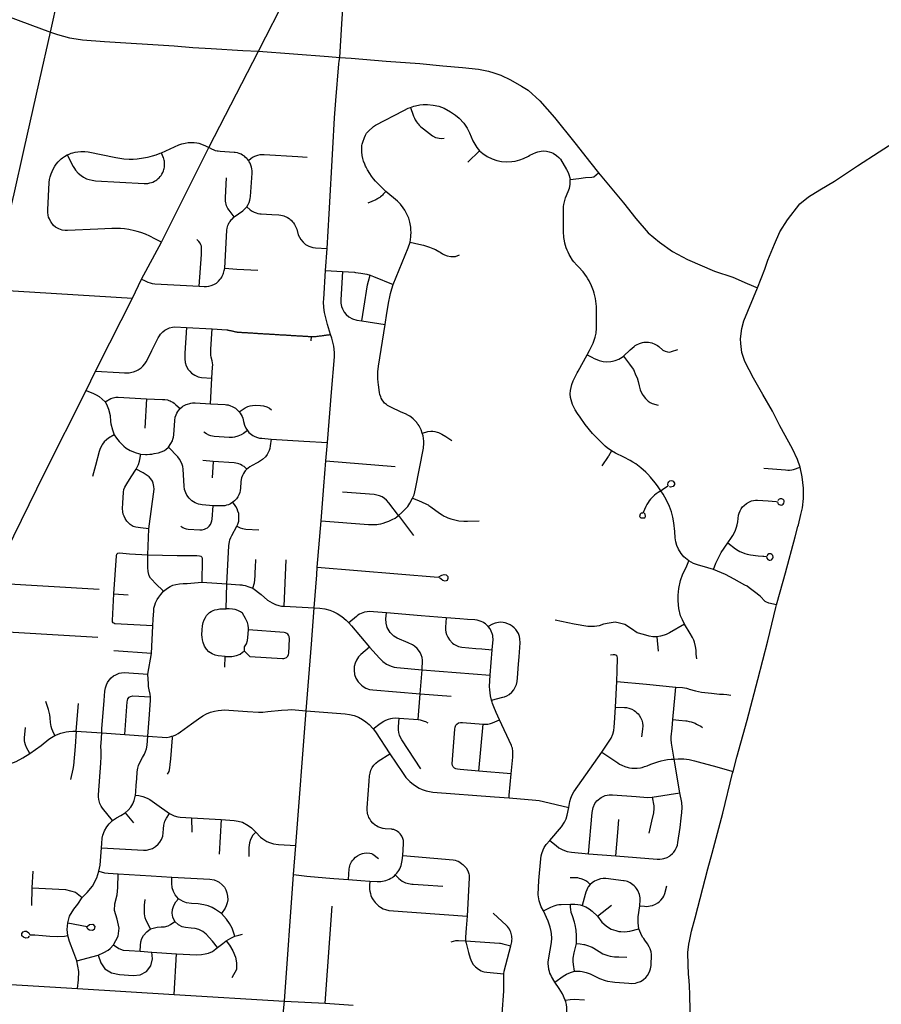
# Model space of a CAD drawing. Header units: feet. Extents: x 1677015 to 1902061, y 161166 to 378285.
# Tile 35 of 66: x 1852814 to 1863924, y 174763 to 187457. Entities that reach past the tile are written whole.
import ezdxf

# ---------------------------------------------------------------- set-up
doc = ezdxf.new("R2010")
doc.units = ezdxf.units.FT
doc.header["$MEASUREMENT"] = 0
doc.layers.add('326765_Road_Centerlines_O', color=7, linetype='Continuous')

msp = doc.modelspace()

# ---------------------------------------------------------------- linework, layer by layer
at = {"layer": '326765_Road_Centerlines_O'}
for p, q in [((1853210, 187296), (1854570, 193359)), ((1852258, 187647), (1853210, 187296)), ((1855255, 185809), (1855894, 187050)), ((1854644, 184590), (1855255, 185809)), ((1858743, 185768), (1858594, 185619)), ((1854387, 184113), (1854644, 184590)), ((1856758, 184224), (1856777, 184507)), ((1856758, 184224), (1856977, 184210)), ((1856977, 184210), (1857131, 184200)), ((1854267, 183868), (1854387, 184113)), ((1857225, 183575), (1857526, 183527)), ((1854964, 183489), (1855294, 183471)), ((1856572, 183315), (1856576, 183372)), ((1853670, 182676), (1853793, 182924)), ((1855273, 182505), (1855293, 182835)), ((1854449, 182570), (1854430, 182192)), ((1856763, 181768), (1856782, 182005)), ((1855310, 181762), (1855174, 181774)), ((1856763, 181768), (1857656, 181697)), ((1860402, 181824), (1860321, 181706)), ((1855310, 181762), (1855298, 181550)), ((1857700, 181065), (1857893, 180806)), ((1854467, 180558), (1854481, 180892)), ((1856652, 180400), (1856702, 180997)), ((1856225, 179894), (1856250, 180493)), ((1852438, 180197), (1853839, 180116)), ((1855162, 180206), (1855486, 180183)), ((1855476, 179861), (1855486, 180183)), ((1854029, 180057), (1854213, 180043)), ((1856225, 179894), (1856611, 179875)), ((1854512, 179288), (1854530, 179643)), ((1857059, 179681), (1857092, 179642)), ((1857092, 179642), (1857324, 179367)), ((1861030, 179502), (1861048, 179314)), ((1854512, 179288), (1854030, 179320)), ((1854467, 179020), (1854512, 179288)), ((1855461, 179111), (1855465, 179246)), ((1858881, 179008), (1858908, 179333)), ((1857978, 178768), (1858005, 179076)), ((1858005, 179076), (1858881, 179008)), ((1860497, 178594), (1860512, 178927)), ((1857954, 178433), (1857978, 178768)), ((1857978, 178768), (1858376, 178737)), ((1853543, 178283), (1853571, 178643)), ((1856373, 176812), (1856507, 178547)), ((1857709, 178454), (1857954, 178433)), ((1858736, 177769), (1858789, 178376)), ((1853543, 178283), (1853874, 178262)), ((1853874, 178262), (1854168, 178242)), ((1854168, 178242), (1854467, 178220)), ((1861326, 177489), (1861255, 177925)), ((1859152, 177735), (1858736, 177769)), ((1860970, 177432), (1861326, 177489)), ((1854175, 177232), (1854283, 177103)), ((1855031, 177166), (1855411, 177144)), ((1855031, 177166), (1855034, 176981)), ((1855411, 177144), (1855388, 176697)), ((1857753, 176681), (1857764, 176831)), ((1856345, 176436), (1856373, 176812)), ((1860150, 176704), (1860499, 176679)), ((1852976, 176263), (1852988, 176478)), ((1856227, 174805), (1856345, 176436)), ((1852971, 176037), (1852976, 176263)), ((1856753, 174776), (1856842, 176029)), ((1860265, 175899), (1860446, 176043)), ((1854366, 175449), (1854519, 175435)), ((1854519, 175435), (1854837, 175415)), ((1853550, 175326), (1853828, 175399)), ((1854807, 174891), (1854837, 175415)), ((1853558, 174967), (1854807, 174891)), ((1854807, 174891), (1856227, 174805)), ((1856227, 174805), (1856753, 174776)), ((1856753, 174776), (1857115, 174751))]:
    msp.add_line(p, q, dxfattribs=at)
for points in [[(1855894, 187050), (1856269, 187786), (1856669, 188575), (1856866, 188980), (1857025, 189303)], [(1856942, 186969), (1856967, 187403), (1857009, 188054), (1857047, 188607), (1857077, 189013), (1857089, 189162)], [(1862327, 184001), (1862421, 184241), (1862460, 184355), (1862549, 184564), (1862617, 184720), (1862713, 184878), (1862874, 185082), (1862984, 185172), (1863132, 185265), (1863322, 185377), (1863617, 185574), (1863897, 185754), (1864883, 186388), (1865524, 186756), (1865760, 186900), (1866417, 187313), (1866449, 187334), (1866500, 187376)], [(1852650, 184806), (1852742, 185212), (1852867, 185770), (1853068, 186669), (1853210, 187296)], [(1853210, 187296), (1853301, 187266), (1853456, 187222), (1853541, 187209), (1853626, 187196), (1853907, 187177)], [(1853907, 187177), (1854805, 187118), (1855048, 187100), (1855285, 187085), (1855692, 187061), (1855894, 187050)], [(1855894, 187050), (1856796, 186984), (1856942, 186969)], [(1856777, 184507), (1856805, 184955), (1856851, 185795), (1856875, 186190), (1856890, 186414), (1856929, 186889), (1856932, 186922), (1856942, 186969)], [(1856942, 186969), (1857088, 186959), (1857538, 186923), (1857974, 186890), (1858270, 186863), (1858523, 186839), (1858729, 186820), (1858861, 186791), (1858928, 186772), (1859020, 186741), (1859142, 186680), (1859286, 186601), (1859372, 186548), (1859519, 186411), (1859710, 186196), (1859971, 185868), (1860178, 185609), (1860279, 185481)], [(1857852, 186326), (1857896, 186342), (1857917, 186347), (1857973, 186357), (1858017, 186362), (1858074, 186362), (1858145, 186354), (1858220, 186341), (1858287, 186315), (1858368, 186270), (1858432, 186227), (1858481, 186187), (1858540, 186123), (1858583, 186059), (1858616, 185997), (1858656, 185895), (1858708, 185811), (1858743, 185768)], [(1857232, 185851), (1857238, 185879), (1857260, 185939), (1857272, 185967), (1857287, 185994), (1857308, 186017), (1857375, 186081), (1857400, 186099), (1857769, 186287), (1857822, 186314), (1857852, 186326)], [(1857852, 186326), (1857886, 186226), (1857892, 186211), (1857904, 186187), (1857914, 186167), (1857932, 186140), (1857945, 186122), (1857952, 186114), (1857965, 186098), (1857980, 186083), (1857987, 186076), (1858003, 186062), (1858020, 186048), (1858138, 185958), (1858175, 185940), (1858248, 185925), (1858288, 185929)], [(1854641, 185742), (1854868, 185842), (1854906, 185856), (1854946, 185867), (1854988, 185873), (1855016, 185875), (1855065, 185874), (1855099, 185869), (1855126, 185863), (1855160, 185853), (1855211, 185831), (1855255, 185809)], [(1857535, 185243), (1857431, 185343), (1857402, 185373), (1857376, 185405), (1857350, 185438), (1857327, 185472), (1857299, 185519), (1857280, 185556), (1857274, 185568), (1857263, 185593), (1857248, 185632), (1857238, 185667), (1857229, 185706), (1857224, 185752), (1857224, 185793), (1857228, 185833), (1857232, 185851)], [(1853219, 184848), (1853216, 184852), (1853197, 184889), (1853187, 184913), (1853181, 184938), (1853176, 184973), (1853176, 185004), (1853196, 185358), (1853200, 185397), (1853208, 185433), (1853218, 185469), (1853244, 185531), (1853266, 185569), (1853284, 185593), (1853312, 185626), (1853350, 185662), (1853368, 185675), (1853392, 185692), (1853428, 185713)], [(1853428, 185713), (1853451, 185724), (1853478, 185734), (1853500, 185741), (1853528, 185749), (1853565, 185755), (1853602, 185759), (1853631, 185759), (1853654, 185758), (1853698, 185752), (1854056, 185679), (1854106, 185671), (1854157, 185664), (1854225, 185660), (1854276, 185660), (1854327, 185663), (1854412, 185674), (1854462, 185683), (1854495, 185691), (1854527, 185701), (1854576, 185716), (1854624, 185735), (1854641, 185742)], [(1853428, 185713), (1853503, 185564), (1853519, 185538), (1853533, 185518), (1853570, 185477), (1853607, 185446), (1853638, 185426), (1853677, 185407), (1853711, 185395), (1853747, 185387), (1853791, 185381), (1854418, 185345), (1854440, 185345), (1854466, 185347), (1854492, 185352), (1854513, 185358), (1854529, 185364), (1854553, 185375), (1854568, 185384), (1854582, 185394), (1854599, 185408), (1854612, 185420), (1854626, 185436), (1854637, 185450), (1854646, 185465), (1854659, 185488), (1854667, 185508), (1854673, 185524), (1854676, 185537), (1854680, 185554), (1854682, 185576), (1854683, 185594), (1854682, 185616), (1854680, 185634), (1854677, 185646), (1854673, 185663), (1854668, 185680), (1854662, 185695), (1854641, 185742)], [(1855763, 185643), (1855752, 185657), (1855744, 185667), (1855728, 185682), (1855711, 185696), (1855689, 185711), (1855670, 185721), (1855646, 185731), (1855621, 185739), (1855591, 185744), (1855579, 185745), (1855398, 185757), (1855375, 185760), (1855362, 185762), (1855341, 185768), (1855321, 185775), (1855313, 185779), (1855301, 185785), (1855255, 185809)], [(1855763, 185643), (1855799, 185670), (1855826, 185688), (1855858, 185703), (1855887, 185712), (1855913, 185717), (1855943, 185720), (1855965, 185719), (1856400, 185691), (1856519, 185683)], [(1858743, 185768), (1858784, 185731), (1858842, 185692), (1858906, 185661), (1858965, 185641), (1859026, 185629), (1859088, 185624), (1859159, 185627), (1859203, 185633), (1859263, 185649), (1859311, 185667), (1859373, 185697), (1859393, 185709), (1859470, 185743), (1859495, 185752), (1859538, 185762), (1859573, 185765), (1859608, 185762), (1859643, 185755), (1859673, 185746), (1859693, 185736), (1859737, 185708), (1859766, 185681), (1859786, 185657), (1859865, 185524), (1859885, 185488), (1859896, 185460), (1859909, 185419), (1859912, 185398)], [(1855741, 185043), (1855760, 185074), (1855773, 185102), (1855782, 185130), (1855787, 185152), (1855790, 185179), (1855810, 185479), (1855810, 185510), (1855807, 185536), (1855803, 185557), (1855795, 185582), (1855785, 185607), (1855774, 185626), (1855763, 185643)], [(1859912, 185398), (1860026, 185411), (1860110, 185423), (1860190, 185425), (1860217, 185433), (1860279, 185481)], [(1860279, 185481), (1860598, 185096), (1860758, 184894), (1860918, 184711), (1861064, 184587), (1861231, 184470), (1861423, 184365), (1861775, 184216), (1862008, 184136), (1862193, 184055), (1862327, 184001)], [(1855578, 184914), (1855514, 185000), (1855500, 185022), (1855483, 185058), (1855476, 185078), (1855472, 185095), (1855468, 185117), (1855466, 185134), (1855466, 185165), (1855483, 185416)], [(1860132, 183138), (1860163, 183194), (1860209, 183286), (1860219, 183311), (1860236, 183363), (1860246, 183416), (1860250, 183480), (1860252, 183660), (1860250, 183761), (1860248, 183795), (1860244, 183829), (1860238, 183863), (1860231, 183896), (1860222, 183929), (1860212, 183960), (1860188, 184025), (1860158, 184088), (1860141, 184118), (1860122, 184147), (1860078, 184207), (1860021, 184272), (1860000, 184292), (1859961, 184335), (1859944, 184357), (1859913, 184406), (1859900, 184430), (1859886, 184458), (1859873, 184486), (1859862, 184516), (1859852, 184545), (1859844, 184576), (1859838, 184606), (1859831, 184649), (1859828, 184728), (1859825, 184887), (1859826, 185001), (1859826, 185025), (1859827, 185049), (1859830, 185074), (1859838, 185110), (1859853, 185162), (1859887, 185241), (1859895, 185263), (1859902, 185285), (1859911, 185331), (1859914, 185373), (1859912, 185398)], [(1857535, 185243), (1857501, 185206), (1857492, 185195), (1857483, 185186), (1857466, 185171), (1857456, 185164), (1857441, 185154), (1857430, 185147), (1857419, 185141), (1857407, 185136), (1857302, 185091)], [(1857850, 184588), (1857858, 184659), (1857859, 184678), (1857861, 184707), (1857859, 184754), (1857856, 184783), (1857854, 184802), (1857850, 184823), (1857844, 184848), (1857830, 184897), (1857816, 184932), (1857799, 184967), (1857781, 185000), (1857760, 185032), (1857724, 185077), (1857684, 185117), (1857535, 185243)], [(1855578, 184914), (1855691, 184994), (1855701, 185002), (1855717, 185017), (1855741, 185043)], [(1855741, 185043), (1855784, 185007), (1855810, 184990), (1855837, 184976), (1855865, 184965), (1855886, 184960), (1855912, 184955), (1855926, 184954), (1856066, 184945), (1856156, 184939), (1856180, 184937), (1856202, 184932), (1856219, 184928), (1856239, 184920), (1856251, 184915), (1856267, 184907), (1856289, 184893), (1856303, 184882), (1856313, 184874), (1856334, 184852), (1856345, 184838), (1856359, 184816), (1856387, 184756), (1856407, 184682), (1856439, 184621), (1856468, 184588), (1856501, 184560), (1856544, 184536), (1856594, 184521), (1856630, 184516), (1856777, 184507)], [(1854644, 184590), (1854556, 184632), (1854491, 184665), (1854435, 184690), (1854378, 184712), (1854328, 184727), (1854294, 184736), (1854223, 184751), (1854166, 184759), (1854114, 184764), (1854061, 184766), (1854003, 184765), (1853820, 184756), (1853429, 184737), (1853400, 184738), (1853360, 184745), (1853317, 184760), (1853278, 184783), (1853251, 184805), (1853219, 184848)], [(1855458, 184252), (1855484, 184744), (1855488, 184769), (1855498, 184802), (1855507, 184822), (1855517, 184842), (1855527, 184856), (1855537, 184870), (1855546, 184880), (1855552, 184886), (1855578, 184914)], [(1855130, 184021), (1855157, 184429), (1855160, 184491), (1855157, 184535), (1855152, 184553), (1855141, 184575), (1855126, 184597), (1855098, 184622)], [(1857630, 184044), (1857824, 184516), (1857850, 184588)], [(1857850, 184588), (1857961, 184564), (1858023, 184548), (1858059, 184539), (1858099, 184526), (1858140, 184509), (1858174, 184493), (1858218, 184468), (1858234, 184459), (1858265, 184439), (1858290, 184425), (1858327, 184412), (1858374, 184404), (1858435, 184405), (1858487, 184426)], [(1855130, 184021), (1855191, 184016), (1855225, 184016), (1855251, 184020), (1855285, 184029), (1855317, 184042), (1855351, 184062), (1855377, 184084), (1855401, 184110), (1855411, 184124), (1855421, 184139), (1855427, 184150), (1855439, 184178), (1855444, 184190), (1855452, 184222), (1855458, 184252)], [(1855458, 184252), (1855613, 184242), (1855886, 184227)], [(1856823, 183398), (1856785, 183528), (1856744, 183682), (1856736, 183747), (1856733, 183818), (1856734, 183853), (1856758, 184224)], [(1856977, 184210), (1856954, 183847), (1856955, 183804), (1856963, 183761), (1856975, 183728), (1856999, 183686), (1857022, 183658), (1857058, 183627), (1857104, 183601), (1857162, 183584), (1857225, 183575)], [(1857131, 184200), (1857146, 184199), (1857212, 184191), (1857289, 184175), (1857334, 184162)], [(1854387, 184113), (1854425, 184094), (1854468, 184073), (1854496, 184063), (1854523, 184056), (1854555, 184053), (1855130, 184021)], [(1857225, 183575), (1857251, 183738), (1857299, 184037), (1857310, 184087), (1857334, 184162)], [(1857334, 184162), (1857376, 184146), (1857630, 184044)], [(1852465, 183975), (1852514, 183975), (1854267, 183868)], [(1857526, 183527), (1857550, 183674), (1857574, 183825), (1857585, 183884), (1857594, 183925), (1857611, 183986), (1857630, 184044)], [(1862877, 181686), (1862842, 181788), (1862778, 181923), (1862616, 182222), (1862521, 182408), (1862397, 182624), (1862276, 182836), (1862164, 183049), (1862125, 183167), (1862113, 183282), (1862110, 183344), (1862125, 183475), (1862151, 183574), (1862327, 184001)], [(1853793, 182924), (1853975, 183289), (1854267, 183868)], [(1853793, 182924), (1854099, 182909), (1854164, 182906), (1854225, 182906), (1854259, 182911), (1854281, 182916), (1854317, 182930), (1854343, 182943), (1854379, 182968), (1854401, 182988), (1854428, 183020), (1854445, 183047), (1854465, 183086), (1854519, 183194), (1854601, 183357), (1854615, 183381), (1854632, 183404), (1854650, 183424), (1854661, 183434), (1854687, 183454), (1854712, 183468), (1854748, 183483), (1854786, 183493), (1854815, 183496), (1854964, 183489)], [(1854964, 183489), (1854945, 183157), (1854942, 183084), (1854948, 183038), (1854962, 182994), (1854988, 182948), (1855007, 182924), (1855031, 182901), (1855073, 182873), (1855117, 182854), (1855160, 182844), (1855293, 182835)], [(1855293, 182835), (1855302, 182979), (1855303, 183006), (1855300, 183033), (1855296, 183057), (1855284, 183107), (1855279, 183134), (1855277, 183161), (1855279, 183209), (1855294, 183471)], [(1855294, 183471), (1855486, 183458), (1855495, 183457), (1855500, 183456), (1855509, 183454), (1855518, 183452), (1855527, 183450), (1855536, 183448), (1855545, 183446), (1855554, 183444), (1855563, 183442), (1855572, 183440), (1855581, 183438), (1855590, 183436), (1855599, 183434), (1855603, 183433), (1855607, 183432), (1855610, 183432), (1855614, 183431), (1855618, 183430), (1855622, 183430), (1855626, 183429), (1855630, 183429), (1855634, 183429), (1855638, 183428), (1855648, 183428), (1855658, 183427), (1855668, 183427), (1855678, 183426), (1855688, 183425), (1855698, 183425), (1855708, 183424), (1855718, 183424), (1855728, 183423), (1855738, 183422), (1855748, 183422), (1855758, 183421), (1855768, 183421), (1855778, 183420), (1855788, 183419), (1855798, 183419), (1855808, 183418), (1855818, 183418), (1855828, 183417), (1855838, 183416), (1855848, 183416), (1855857, 183415), (1855867, 183415), (1855877, 183414), (1855887, 183413), (1855897, 183413), (1855907, 183412), (1855917, 183412), (1855927, 183411), (1855937, 183410), (1855947, 183410), (1855957, 183409), (1855967, 183409), (1855977, 183408), (1855987, 183407), (1855997, 183407), (1856007, 183406), (1856017, 183406), (1856027, 183405), (1856037, 183404), (1856047, 183404), (1856057, 183403), (1856067, 183403), (1856077, 183402), (1856087, 183401), (1856097, 183401), (1856107, 183400), (1856117, 183399), (1856127, 183399), (1856137, 183398), (1856147, 183398), (1856157, 183397), (1856167, 183396), (1856177, 183396), (1856187, 183395), (1856197, 183395), (1856207, 183394), (1856217, 183393), (1856226, 183393), (1856236, 183392), (1856246, 183392), (1856256, 183391), (1856266, 183390), (1856276, 183390), (1856286, 183389), (1856296, 183389), (1856306, 183388), (1856316, 183387), (1856326, 183387), (1856336, 183386), (1856346, 183386), (1856356, 183385), (1856366, 183384), (1856376, 183384), (1856386, 183383), (1856396, 183383), (1856406, 183382), (1856416, 183381), (1856426, 183381), (1856436, 183380), (1856446, 183380), (1856456, 183379), (1856466, 183378), (1856476, 183378), (1856486, 183377), (1856496, 183377), (1856506, 183376), (1856516, 183375), (1856526, 183375), (1856536, 183374), (1856546, 183374), (1856556, 183373), (1856566, 183372), (1856576, 183372)], [(1858006, 182128), (1857990, 182169), (1857979, 182195), (1857965, 182219), (1857954, 182236), (1857941, 182253), (1857933, 182264), (1857919, 182280), (1857905, 182295), (1857889, 182309), (1857862, 182331), (1857844, 182344), (1857827, 182355), (1857788, 182374), (1857733, 182399), (1857598, 182460), (1857581, 182468), (1857559, 182482), (1857542, 182495), (1857520, 182515), (1857508, 182528), (1857488, 182556), (1857476, 182579), (1857469, 182595), (1857460, 182624), (1857455, 182650), (1857440, 182748), (1857436, 182784), (1857433, 182826), (1857432, 182881), (1857434, 182923), (1857437, 182950), (1857442, 182992), (1857526, 183527)], [(1856576, 183372), (1856581, 183371), (1856586, 183371), (1856591, 183371), (1856597, 183371), (1856602, 183371), (1856607, 183371), (1856613, 183372), (1856618, 183372), (1856623, 183372), (1856629, 183373), (1856634, 183373), (1856639, 183374), (1856649, 183375), (1856659, 183377), (1856668, 183378), (1856678, 183379), (1856688, 183380), (1856697, 183382), (1856707, 183383), (1856717, 183384), (1856726, 183385), (1856736, 183387), (1856746, 183388), (1856755, 183389), (1856765, 183391), (1856775, 183392), (1856785, 183393), (1856794, 183394), (1856804, 183396), (1856814, 183397), (1856823, 183398)], [(1856782, 182005), (1856835, 182656), (1856873, 183112), (1856875, 183166), (1856866, 183247), (1856838, 183349), (1856823, 183398)], [(1860601, 183118), (1860685, 183199), (1860736, 183244), (1860752, 183256), (1860769, 183267), (1860805, 183284), (1860843, 183295), (1860862, 183298), (1860902, 183300), (1860922, 183298), (1860966, 183289), (1861003, 183275), (1861038, 183255), (1861054, 183243), (1861107, 183198), (1861135, 183183), (1861166, 183174), (1861196, 183171), (1861220, 183179), (1861299, 183205)], [(1860004, 182902), (1860015, 182924), (1860132, 183138)], [(1860132, 183138), (1860192, 183105), (1860223, 183089), (1860255, 183075), (1860287, 183062), (1860339, 183051), (1860387, 183048), (1860435, 183051), (1860458, 183055), (1860494, 183064), (1860539, 183081), (1860581, 183104), (1860601, 183118)], [(1860601, 183118), (1860679, 183014), (1860713, 182969), (1860729, 182945), (1860761, 182868), (1860777, 182839), (1860790, 182791), (1860801, 182735), (1860816, 182683), (1860842, 182631), (1860854, 182610), (1860883, 182573), (1860916, 182540), (1860942, 182520), (1860969, 182508), (1861045, 182489)], [(1860445, 181899), (1860389, 181937), (1860363, 181959), (1860285, 182035), (1860202, 182124), (1860107, 182240), (1860040, 182332), (1860008, 182379), (1859978, 182427), (1859956, 182469), (1859944, 182496), (1859933, 182524), (1859923, 182556), (1859917, 182588), (1859914, 182632), (1859917, 182677), (1859934, 182753), (1859950, 182800), (1860004, 182902)], [(1852438, 180197), (1853136, 181610), (1853670, 182676)], [(1853670, 182676), (1853765, 182638), (1853800, 182621), (1853837, 182597), (1853916, 182530)], [(1853916, 182530), (1853988, 182573), (1854020, 182583), (1854056, 182589), (1854085, 182590), (1854449, 182570)], [(1853916, 182530), (1853933, 182501), (1853961, 182437), (1853980, 182352), (1853986, 182277), (1853990, 182247), (1854012, 182168), (1854021, 182145), (1854034, 182106)], [(1854449, 182570), (1854654, 182562), (1854686, 182560), (1854720, 182554), (1854737, 182549), (1854753, 182543), (1854769, 182535), (1854788, 182525), (1854806, 182513), (1854829, 182493), (1854882, 182443)], [(1854731, 181944), (1854765, 181993), (1854783, 182028), (1854791, 182048), (1854797, 182073), (1854801, 182105), (1854815, 182291), (1854821, 182332), (1854830, 182361), (1854841, 182384), (1854854, 182407), (1854866, 182424), (1854882, 182443)], [(1854882, 182443), (1854908, 182465), (1854918, 182473), (1854945, 182488), (1854960, 182496), (1854976, 182502), (1855006, 182510), (1855023, 182514), (1855044, 182516), (1855058, 182516), (1855075, 182516), (1855273, 182505)], [(1855273, 182505), (1855462, 182495), (1855483, 182493), (1855501, 182490), (1855534, 182480), (1855555, 182472), (1855596, 182448), (1855644, 182402)], [(1855644, 182402), (1855723, 182455), (1855755, 182470), (1855788, 182480), (1855814, 182485), (1855849, 182487), (1855920, 182483), (1855958, 182477), (1856000, 182464), (1856036, 182447), (1856061, 182429)], [(1855644, 182402), (1855659, 182384), (1855682, 182342), (1855691, 182318), (1855701, 182276), (1855715, 182230), (1855731, 182190), (1855751, 182159)], [(1855751, 182159), (1855699, 182121), (1855668, 182103), (1855626, 182086), (1855582, 182075), (1855557, 182072), (1855517, 182072), (1855321, 182085), (1855278, 182093), (1855253, 182102), (1855222, 182117), (1855190, 182139)], [(1855751, 182159), (1855771, 182137), (1855803, 182109), (1855822, 182096), (1855845, 182084), (1855881, 182070), (1855907, 182064), (1855936, 182060), (1856056, 182051)], [(1858006, 182128), (1858051, 182140), (1858079, 182147), (1858114, 182151), (1858140, 182151), (1858166, 182148), (1858199, 182140), (1858216, 182134), (1858232, 182127), (1858258, 182113), (1858307, 182082), (1858387, 182031)], [(1854034, 182106), (1853958, 182060), (1853934, 182042), (1853905, 182014), (1853883, 181986), (1853876, 181974), (1853857, 181939), (1853847, 181914), (1853839, 181888), (1853790, 181708), (1853754, 181569)], [(1854034, 182106), (1854064, 182062), (1854098, 182017), (1854138, 181975), (1854158, 181957), (1854189, 181934), (1854238, 181904), (1854271, 181888), (1854303, 181876), (1854358, 181860), (1854378, 181856)], [(1856056, 182051), (1856045, 181965), (1856038, 181928), (1856029, 181904), (1856006, 181853), (1855985, 181822), (1855946, 181785), (1855895, 181753), (1855876, 181744), (1855811, 181708), (1855783, 181692), (1855760, 181677), (1855743, 181663)], [(1856056, 182051), (1856477, 182022), (1856782, 182005)], [(1857880, 181287), (1857899, 181333), (1857910, 181371), (1857919, 181408), (1858019, 181934), (1858023, 181954), (1858025, 181975), (1858026, 181996), (1858026, 182024), (1858023, 182059), (1858017, 182093), (1858006, 182128)], [(1854378, 181856), (1854435, 181853), (1854460, 181853), (1854493, 181855), (1854517, 181857), (1854550, 181863), (1854602, 181874), (1854640, 181885), (1854671, 181899), (1854697, 181915), (1854731, 181944)], [(1855308, 181189), (1855168, 181203), (1855147, 181205), (1855122, 181211), (1855076, 181228), (1855035, 181254), (1855000, 181287), (1854971, 181325), (1854955, 181357), (1854940, 181402), (1854935, 181441), (1854922, 181661), (1854918, 181695), (1854910, 181724), (1854898, 181754), (1854877, 181790), (1854852, 181821), (1854731, 181944)], [(1860445, 181899), (1860405, 181829), (1860402, 181824)], [(1861083, 181384), (1861040, 181446), (1861010, 181485), (1860948, 181560), (1860915, 181596), (1860886, 181625), (1860823, 181680), (1860757, 181730), (1860722, 181753), (1860687, 181774), (1860604, 181818), (1860495, 181870), (1860445, 181899)], [(1854316, 181663), (1854345, 181722), (1854360, 181767), (1854378, 181856)], [(1856702, 180997), (1856737, 181444), (1856763, 181768)], [(1854481, 180892), (1854373, 180905), (1854310, 180914), (1854276, 180925), (1854239, 180949), (1854197, 180992), (1854175, 181026), (1854160, 181058), (1854149, 181081), (1854144, 181111), (1854141, 181157), (1854145, 181224), (1854153, 181365), (1854158, 181401), (1854170, 181432), (1854195, 181473), (1854251, 181562), (1854316, 181663)], [(1854481, 180892), (1854547, 181405), (1854545, 181437), (1854535, 181480), (1854525, 181509), (1854507, 181536), (1854482, 181564), (1854405, 181616), (1854316, 181663)], [(1855743, 181663), (1855721, 181684), (1855707, 181695), (1855689, 181707), (1855681, 181711), (1855662, 181721), (1855642, 181729), (1855621, 181736), (1855600, 181740), (1855578, 181743), (1855310, 181762)], [(1855743, 181663), (1855722, 181640), (1855711, 181627), (1855699, 181608), (1855686, 181581), (1855676, 181552), (1855671, 181531), (1855667, 181500), (1855661, 181416), (1855657, 181386), (1855651, 181360), (1855640, 181332), (1855626, 181305), (1855609, 181280), (1855586, 181255), (1855564, 181236)], [(1862408, 181675), (1862687, 181652), (1862717, 181650), (1862739, 181650), (1862770, 181655), (1862793, 181660), (1862877, 181686)], [(1862855, 180946), (1862887, 181078), (1862906, 181162), (1862919, 181286), (1862919, 181418), (1862914, 181492), (1862905, 181563), (1862877, 181686)], [(1861168, 181442), (1861177, 181448), (1861172, 181467), (1861175, 181484), (1861184, 181499), (1861197, 181510), (1861216, 181515), (1861232, 181512), (1861239, 181508), (1861251, 181496), (1861257, 181481), (1861256, 181465), (1861250, 181450), (1861240, 181440), (1861224, 181433), (1861207, 181432), (1861199, 181434), (1861191, 181438)], [(1861083, 181384), (1861107, 181403), (1861168, 181442)], [(1857700, 181065), (1857575, 181227), (1857546, 181261), (1857520, 181284), (1857488, 181305), (1857452, 181320), (1857419, 181329), (1857387, 181334), (1856977, 181365)], [(1857700, 181065), (1857743, 181102), (1857778, 181136), (1857798, 181159), (1857817, 181182), (1857846, 181223), (1857880, 181287)], [(1857880, 181287), (1857956, 181259), (1858051, 181217), (1858060, 181212), (1858069, 181207), (1858080, 181201), (1858091, 181195), (1858104, 181186), (1858116, 181178), (1858226, 181096), (1858261, 181073), (1858288, 181058), (1858307, 181049), (1858336, 181036), (1858375, 181021), (1858425, 181007), (1858476, 180997), (1858539, 180991), (1858590, 180991), (1858739, 180998)], [(1861083, 181384), (1861046, 181362), (1861022, 181345), (1861000, 181326), (1860979, 181307), (1860949, 181276), (1860932, 181254), (1860916, 181231), (1860901, 181208), (1860888, 181183), (1860871, 181144)], [(1861442, 180480), (1861378, 180533), (1861344, 180573), (1861309, 180630), (1861288, 180677), (1861273, 180726), (1861265, 180777), (1861262, 180858), (1861251, 180970), (1861237, 181042), (1861229, 181078), (1861218, 181113), (1861193, 181181), (1861154, 181262), (1861133, 181302), (1861110, 181341), (1861083, 181384)], [(1861945, 180712), (1861994, 180782), (1862011, 180806), (1862041, 180863), (1862059, 180914), (1862067, 180945), (1862074, 180982), (1862083, 181070), (1862091, 181097), (1862103, 181125), (1862117, 181152), (1862135, 181175), (1862155, 181195), (1862188, 181221), (1862223, 181241), (1862249, 181252), (1862275, 181259), (1862301, 181263), (1862327, 181264), (1862464, 181253), (1862570, 181244)], [(1862570, 181244), (1862585, 181243), (1862591, 181222), (1862596, 181214), (1862604, 181207), (1862609, 181205), (1862618, 181201), (1862632, 181198), (1862647, 181201), (1862659, 181209), (1862669, 181222), (1862673, 181241), (1862671, 181253), (1862666, 181263), (1862660, 181270), (1862652, 181275), (1862642, 181279), (1862632, 181281), (1862620, 181279), (1862607, 181275), (1862597, 181267), (1862591, 181259)], [(1854891, 180928), (1854918, 180910), (1854934, 180903), (1854959, 180894), (1854987, 180890), (1855137, 180880), (1855166, 180881), (1855199, 180889), (1855216, 180896), (1855234, 180907), (1855257, 180928), (1855273, 180948), (1855284, 180969), (1855293, 180996), (1855295, 181017), (1855308, 181189)], [(1855564, 181236), (1855534, 181217), (1855507, 181204), (1855483, 181196), (1855458, 181190), (1855308, 181189)], [(1855614, 180926), (1855627, 180953), (1855638, 180990), (1855642, 181020), (1855642, 181055), (1855638, 181089), (1855629, 181122), (1855618, 181150), (1855600, 181181), (1855564, 181236)], [(1860871, 181144), (1860850, 181096), (1860829, 181097), (1860814, 181084), (1860805, 181053), (1860822, 181036), (1860850, 181033), (1860873, 181036), (1860884, 181054), (1860878, 181080), (1860862, 181100)], [(1856702, 180997), (1857312, 180949), (1857361, 180948), (1857391, 180949), (1857421, 180951), (1857440, 180954), (1857470, 180959), (1857499, 180966), (1857537, 180977), (1857574, 180991), (1857619, 181013), (1857654, 181032), (1857700, 181065)], [(1855486, 180183), (1855511, 180672), (1855514, 180702), (1855518, 180724), (1855525, 180751), (1855537, 180782), (1855549, 180808), (1855614, 180926)], [(1855614, 180926), (1855659, 180905), (1855688, 180896), (1855730, 180889), (1855896, 180878)], [(1862572, 179912), (1862580, 179942), (1862688, 180325), (1862813, 180788), (1862849, 180921), (1862855, 180946)], [(1861762, 180367), (1861791, 180450), (1861859, 180588), (1861945, 180712)], [(1861945, 180712), (1862044, 180635), (1862077, 180615), (1862102, 180601), (1862135, 180587), (1862166, 180574), (1862195, 180567), (1862236, 180558), (1862338, 180547), (1862397, 180541)], [(1854029, 180057), (1854062, 180545), (1854068, 180566), (1854078, 180578), (1854101, 180585), (1854230, 180571), (1854467, 180558)], [(1854669, 180090), (1854564, 180187), (1854516, 180239), (1854501, 180257), (1854485, 180285), (1854469, 180341), (1854465, 180393), (1854467, 180558)], [(1854467, 180558), (1854843, 180550), (1855041, 180549), (1855100, 180548), (1855134, 180545), (1855152, 180540), (1855164, 180529), (1855168, 180519), (1855168, 180498), (1855162, 180206)], [(1862397, 180541), (1862411, 180540), (1862440, 180536), (1862445, 180535), (1862449, 180514), (1862463, 180497), (1862480, 180490), (1862490, 180489), (1862507, 180492), (1862514, 180497), (1862526, 180513), (1862528, 180529), (1862525, 180548), (1862514, 180561), (1862500, 180571), (1862490, 180571), (1862473, 180570), (1862459, 180561), (1862449, 180547)], [(1855820, 180129), (1855843, 180197), (1855847, 180237), (1855849, 180290), (1855852, 180328), (1855854, 180396), (1855858, 180498)], [(1856611, 179875), (1856644, 180301), (1856652, 180400)], [(1856652, 180400), (1858212, 180269), (1858256, 180296), (1858289, 180306), (1858314, 180299), (1858333, 180277), (1858335, 180254), (1858327, 180229), (1858301, 180218), (1858272, 180226), (1858229, 180262)], [(1861388, 179664), (1861361, 179718), (1861334, 179773), (1861315, 179867), (1861304, 179963), (1861306, 180039), (1861315, 180125), (1861334, 180225), (1861365, 180312), (1861409, 180393), (1861442, 180480)], [(1861762, 180367), (1861689, 180392), (1861555, 180428), (1861501, 180447), (1861442, 180480)], [(1862220, 180134), (1862194, 180153), (1862166, 180168), (1862027, 180246), (1861913, 180305), (1861762, 180367)], [(1854669, 180090), (1854719, 180128), (1854755, 180150), (1854789, 180166), (1854828, 180177), (1854877, 180185), (1854923, 180189), (1854972, 180190), (1855162, 180206)], [(1855486, 180183), (1855653, 180172), (1855678, 180170), (1855692, 180167), (1855720, 180162), (1855767, 180147), (1855820, 180129)], [(1855820, 180129), (1855926, 180045), (1856011, 179975), (1856068, 179937), (1856111, 179917), (1856157, 179903), (1856191, 179896), (1856225, 179894)], [(1862572, 179912), (1862474, 179936), (1862434, 179950), (1862427, 179958), (1862364, 180024), (1862288, 180083), (1862220, 180134)], [(1854530, 179643), (1854041, 179670), (1854030, 179675), (1854020, 179681), (1854013, 179694), (1854010, 179713), (1854029, 180057)], [(1854530, 179643), (1854535, 179730), (1854542, 179835), (1854546, 179871), (1854556, 179911), (1854566, 179939), (1854586, 179981), (1854609, 180014), (1854636, 180048), (1854669, 180090)], [(1856507, 178547), (1856576, 179408), (1856611, 179875)], [(1856611, 179875), (1856686, 179869), (1856747, 179860), (1856813, 179843), (1856858, 179826), (1856910, 179801), (1856967, 179765), (1857026, 179716), (1857059, 179681)], [(1862013, 177765), (1862061, 177948), (1862195, 178425), (1862333, 178949), (1862460, 179451), (1862564, 179878), (1862572, 179912)], [(1855465, 179246), (1855374, 179256), (1855333, 179266), (1855294, 179280), (1855252, 179309), (1855221, 179342), (1855196, 179379), (1855178, 179428), (1855170, 179461), (1855165, 179496), (1855163, 179526), (1855166, 179592), (1855173, 179644), (1855180, 179684), (1855193, 179722), (1855209, 179752), (1855223, 179774), (1855239, 179792), (1855262, 179813), (1855284, 179828), (1855309, 179839), (1855332, 179847), (1855361, 179854), (1855397, 179860), (1855476, 179861)], [(1855763, 179590), (1855763, 179612), (1855759, 179651), (1855750, 179684), (1855724, 179739), (1855686, 179806), (1855662, 179825), (1855628, 179839), (1855594, 179852), (1855557, 179858), (1855515, 179860), (1855476, 179861)], [(1857544, 179810), (1857320, 179826), (1857296, 179825), (1857262, 179819), (1857237, 179811), (1857195, 179791), (1857176, 179779), (1857158, 179764), (1857059, 179681)], [(1858005, 179076), (1858009, 179199), (1858003, 179234), (1857992, 179268), (1857978, 179299), (1857957, 179328), (1857940, 179351), (1857907, 179380), (1857881, 179397), (1857822, 179424), (1857681, 179485), (1857638, 179508), (1857591, 179557), (1857554, 179621), (1857539, 179678), (1857536, 179731), (1857544, 179810)], [(1858314, 179746), (1857993, 179770), (1857544, 179810)], [(1858314, 179746), (1858306, 179626), (1858306, 179589), (1858311, 179559), (1858319, 179530), (1858333, 179498), (1858356, 179461), (1858395, 179421), (1858413, 179408), (1858439, 179392), (1858474, 179377), (1858517, 179367), (1858694, 179352), (1858774, 179346), (1858908, 179333)], [(1858854, 179635), (1858836, 179653), (1858819, 179668), (1858801, 179680), (1858785, 179689), (1858766, 179699), (1858737, 179709), (1858711, 179715), (1858685, 179718), (1858590, 179726), (1858491, 179733), (1858314, 179746)], [(1858898, 178686), (1859042, 178721), (1859067, 178729), (1859095, 178741), (1859125, 178759), (1859158, 178787), (1859184, 178816), (1859204, 178850), (1859219, 178886), (1859228, 178924), (1859234, 178973), (1859244, 179149), (1859254, 179245), (1859267, 179423), (1859264, 179477), (1859257, 179507), (1859244, 179543), (1859229, 179570), (1859211, 179594), (1859191, 179617), (1859164, 179640), (1859140, 179655), (1859108, 179670), (1859075, 179681), (1859049, 179686), (1859010, 179688), (1858968, 179683), (1858943, 179676), (1858911, 179663), (1858854, 179635)], [(1858908, 179333), (1858919, 179466), (1858918, 179477), (1858917, 179495), (1858913, 179517), (1858907, 179542), (1858902, 179554), (1858894, 179575), (1858879, 179602), (1858854, 179635)], [(1861030, 179502), (1860978, 179502), (1860929, 179509), (1860859, 179531), (1860775, 179552), (1860704, 179603), (1860616, 179658), (1860547, 179679), (1860493, 179688), (1860413, 179679), (1860341, 179665), (1860286, 179643), (1860225, 179635), (1860141, 179635), (1859965, 179666), (1859717, 179714)], [(1861388, 179664), (1861194, 179551), (1861148, 179530), (1861124, 179521), (1861075, 179508), (1861030, 179502)], [(1861544, 179217), (1861537, 179277), (1861535, 179328), (1861530, 179374), (1861515, 179433), (1861506, 179459), (1861489, 179490), (1861460, 179542), (1861388, 179664)], [(1852143, 179600), (1852196, 179593), (1852286, 179587), (1853821, 179497)], [(1855713, 179318), (1855754, 179274), (1855783, 179247), (1856204, 179220), (1856220, 179220), (1856233, 179224), (1856253, 179234), (1856271, 179252), (1856280, 179271), (1856283, 179289), (1856295, 179476), (1856291, 179507), (1856282, 179524), (1856271, 179535), (1856259, 179545), (1856242, 179552), (1856226, 179555), (1855763, 179590)], [(1855713, 179318), (1855715, 179370), (1855738, 179412), (1855751, 179453), (1855756, 179491), (1855763, 179590)], [(1857324, 179367), (1857214, 179271), (1857185, 179242), (1857157, 179201), (1857139, 179160), (1857129, 179120), (1857126, 179071), (1857133, 179017), (1857149, 178970), (1857180, 178919), (1857198, 178898), (1857221, 178876), (1857243, 178860), (1857278, 178840), (1857326, 178823), (1857368, 178816), (1857978, 178768)], [(1857324, 179367), (1857453, 179225), (1857496, 179184), (1857546, 179150), (1857575, 179135), (1857606, 179122), (1857644, 179110), (1857677, 179104), (1858005, 179076)], [(1855465, 179246), (1855550, 179249), (1855610, 179260), (1855655, 179279), (1855689, 179301), (1855713, 179318)], [(1860512, 178927), (1860520, 179062), (1860524, 179228), (1860519, 179246), (1860515, 179257), (1860501, 179265), (1860486, 179267), (1860468, 179269), (1860433, 179266)], [(1853874, 178262), (1853874, 178316), (1853904, 178682), (1853914, 178799), (1853921, 178845), (1853932, 178881), (1853948, 178914), (1853967, 178943), (1853994, 178972), (1854024, 178997), (1854053, 179013), (1854099, 179031), (1854129, 179037), (1854162, 179040), (1854467, 179020)], [(1854502, 178728), (1854497, 178762), (1854484, 178816), (1854477, 178860), (1854477, 178895), (1854467, 179020)], [(1858898, 178686), (1858886, 178742), (1858877, 178816), (1858874, 178860), (1858875, 178934), (1858881, 179008)], [(1860512, 178927), (1860898, 178891), (1861274, 178854)], [(1861236, 178436), (1861267, 178758), (1861274, 178854)], [(1861274, 178854), (1861359, 178846), (1861386, 178842), (1861413, 178837), (1861440, 178830), (1861447, 178828), (1861528, 178805), (1861606, 178788), (1861734, 178774), (1861836, 178763), (1861890, 178760), (1861932, 178756), (1861983, 178750)], [(1854168, 178242), (1854201, 178661), (1854203, 178680), (1854210, 178700), (1854226, 178722), (1854243, 178733), (1854272, 178741), (1854502, 178728)], [(1854467, 178220), (1854485, 178445), (1854503, 178682), (1854502, 178728)], [(1853269, 178229), (1853242, 178285), (1853229, 178314), (1853220, 178344), (1853212, 178396), (1853208, 178456), (1853203, 178494), (1853184, 178564), (1853150, 178669)], [(1859001, 178432), (1858958, 178526), (1858927, 178598), (1858909, 178642), (1858905, 178659), (1858898, 178686)], [(1860319, 178016), (1860416, 178155), (1860441, 178195), (1860462, 178246), (1860475, 178294), (1860480, 178336), (1860485, 178394), (1860497, 178594)], [(1860497, 178594), (1860613, 178590), (1860639, 178588), (1860669, 178582), (1860709, 178567), (1860739, 178550), (1860754, 178539), (1860773, 178523), (1860788, 178507), (1860802, 178490), (1860820, 178461), (1860831, 178437), (1860835, 178425), (1860844, 178391), (1860849, 178352), (1860847, 178312), (1860834, 178212)], [(1854777, 178219), (1854797, 178225), (1854829, 178239), (1854859, 178256), (1854886, 178274), (1855030, 178378), (1855118, 178442), (1855177, 178483), (1855223, 178508), (1855275, 178530), (1855325, 178544), (1855372, 178553), (1855415, 178557), (1855450, 178558), (1855752, 178540), (1855892, 178531), (1855949, 178531), (1856015, 178537), (1856192, 178554), (1856271, 178561), (1856319, 178562), (1856507, 178547)], [(1856507, 178547), (1857013, 178508), (1857066, 178501), (1857125, 178486), (1857182, 178464), (1857236, 178435), (1857279, 178406), (1857319, 178371), (1857374, 178313)], [(1857374, 178313), (1857461, 178382), (1857509, 178413), (1857536, 178427), (1857570, 178440), (1857599, 178447), (1857623, 178452), (1857659, 178455), (1857709, 178454)], [(1857987, 177798), (1857740, 178174), (1857724, 178204), (1857712, 178235), (1857704, 178268), (1857700, 178301), (1857700, 178340), (1857709, 178454)], [(1857954, 178433), (1857978, 178430), (1858005, 178424), (1858030, 178415), (1858045, 178409), (1858076, 178393)], [(1858736, 177769), (1858493, 177790), (1858461, 177793), (1858436, 177799), (1858419, 177809), (1858403, 177826), (1858395, 177843), (1858391, 177862), (1858425, 178312), (1858428, 178337), (1858437, 178360), (1858451, 178377), (1858473, 178391), (1858500, 178396), (1858523, 178395), (1858789, 178376)], [(1858789, 178376), (1858827, 178375), (1858851, 178377), (1858884, 178384), (1858912, 178393), (1859001, 178432)], [(1859152, 177735), (1859173, 177949), (1859175, 177985), (1859173, 178024), (1859168, 178064), (1859162, 178081), (1859155, 178100), (1859001, 178432)], [(1861255, 177925), (1861220, 178129), (1861218, 178143), (1861216, 178166), (1861215, 178189), (1861215, 178211), (1861226, 178322), (1861236, 178436)], [(1861236, 178436), (1861312, 178427), (1861402, 178419), (1861416, 178417), (1861445, 178411), (1861473, 178405), (1861522, 178387), (1861542, 178377), (1861569, 178363), (1861595, 178347), (1861619, 178330)], [(1852947, 177997), (1852902, 178074), (1852889, 178109), (1852881, 178139), (1852878, 178161), (1852877, 178200), (1852889, 178333)], [(1852947, 177997), (1853092, 178101), (1853189, 178180), (1853225, 178204), (1853269, 178229)], [(1853269, 178229), (1853346, 178258), (1853412, 178275), (1853450, 178281), (1853498, 178284), (1853543, 178283)], [(1853543, 178283), (1853528, 178085), (1853508, 177844), (1853499, 177793), (1853471, 177661)], [(1854010, 177131), (1853883, 177291), (1853864, 177319), (1853846, 177354), (1853833, 177402), (1853829, 177436), (1853830, 177464), (1853860, 177874), (1853866, 177958), (1853864, 178026), (1853862, 178093), (1853864, 178132), (1853874, 178262)], [(1854308, 177459), (1854311, 177502), (1854318, 177589), (1854324, 177672), (1854331, 177761), (1854337, 177807), (1854346, 177841), (1854367, 177891), (1854397, 177945), (1854422, 177990), (1854437, 178023), (1854448, 178058), (1854457, 178103), (1854467, 178220)], [(1854467, 178220), (1854710, 178205), (1854750, 178211), (1854777, 178219)], [(1854777, 178219), (1854779, 178197), (1854758, 177930), (1854752, 177854), (1854745, 177810), (1854736, 177765), (1854717, 177731)], [(1857374, 178313), (1857400, 178278), (1857586, 177994)], [(1852582, 177830), (1852634, 177843), (1852700, 177866), (1852768, 177893), (1852854, 177940), (1852947, 177997)], [(1857764, 176831), (1857765, 176852), (1857762, 176877), (1857755, 176903), (1857743, 176931), (1857735, 176944), (1857722, 176961), (1857702, 176980), (1857685, 176993), (1857672, 177001), (1857655, 177009), (1857638, 177015), (1857623, 177018), (1857611, 177020), (1857604, 177021), (1857525, 177027), (1857503, 177030), (1857495, 177031), (1857482, 177034), (1857457, 177042), (1857433, 177053), (1857414, 177063), (1857399, 177073), (1857369, 177098), (1857343, 177128), (1857327, 177153), (1857317, 177173), (1857310, 177189), (1857304, 177205), (1857299, 177226), (1857294, 177270), (1857295, 177296), (1857321, 177640), (1857326, 177708), (1857328, 177726), (1857332, 177744), (1857344, 177782), (1857360, 177816), (1857380, 177845), (1857407, 177874), (1857438, 177898), (1857586, 177994)], [(1857586, 177994), (1857752, 177750), (1857795, 177688), (1857843, 177637), (1857890, 177597), (1857964, 177551), (1858004, 177534), (1858054, 177517), (1858142, 177500), (1858936, 177437), (1859124, 177424)], [(1859894, 177302), (1859908, 177377), (1859920, 177421), (1859939, 177465), (1859961, 177501), (1860319, 178016)], [(1860319, 178016), (1860526, 177876), (1860549, 177861), (1860580, 177845), (1860618, 177829), (1860659, 177817), (1860679, 177813), (1860707, 177809), (1860749, 177806), (1860777, 177807), (1860819, 177812), (1860839, 177816), (1860872, 177827), (1860906, 177839), (1860951, 177858), (1861005, 177877), (1861043, 177890), (1861086, 177903), (1861123, 177912), (1861169, 177919), (1861216, 177925), (1861255, 177925)], [(1861255, 177925), (1861305, 177928), (1861341, 177928), (1861376, 177926), (1861411, 177923), (1861446, 177918), (1861480, 177912), (1861514, 177904), (1861610, 177876), (1861754, 177837), (1862013, 177765)], [(1859124, 177424), (1859127, 177459), (1859152, 177735)], [(1861449, 175576), (1861478, 175706), (1861523, 175878), (1861688, 176508), (1861744, 176710), (1861880, 177228), (1862007, 177744), (1862013, 177765)], [(1854175, 177232), (1854213, 177266), (1854246, 177307), (1854271, 177347), (1854290, 177390), (1854308, 177459)], [(1854308, 177459), (1854352, 177454), (1854400, 177443), (1854457, 177421), (1854492, 177403), (1854584, 177341), (1854747, 177223)], [(1860150, 176704), (1860196, 177238), (1860208, 177302), (1860232, 177352), (1860258, 177386), (1860310, 177430), (1860365, 177454), (1860415, 177464), (1860458, 177464), (1860764, 177441), (1860908, 177431), (1860970, 177432)], [(1860499, 176679), (1861035, 176635), (1861070, 176635), (1861100, 176638), (1861122, 176643), (1861162, 176658), (1861193, 176675), (1861202, 176682), (1861233, 176708), (1861248, 176724), (1861268, 176752), (1861285, 176787), (1861295, 176813), (1861302, 176848), (1861329, 177043), (1861342, 177163), (1861352, 177235), (1861355, 177299), (1861351, 177364), (1861326, 177489)], [(1859124, 177424), (1859470, 177396), (1859514, 177391), (1859570, 177379), (1859894, 177302)], [(1860970, 177432), (1860989, 177321), (1860990, 177286), (1860986, 177230), (1860959, 177124), (1860928, 176969)], [(1853867, 176779), (1854409, 176749), (1854451, 176751), (1854497, 176762), (1854527, 176774), (1854565, 176797), (1854600, 176829), (1854621, 176854), (1854641, 176888), (1854658, 176933), (1854666, 176975), (1854669, 177024), (1854673, 177074), (1854686, 177123), (1854708, 177165), (1854747, 177223)], [(1854010, 177131), (1854063, 177167), (1854120, 177197), (1854175, 177232)], [(1854747, 177223), (1854781, 177204), (1854808, 177192), (1854853, 177179), (1854883, 177174), (1855031, 177166)], [(1859649, 176875), (1859800, 177051), (1859840, 177112), (1859859, 177156), (1859872, 177201), (1859894, 177302)], [(1853867, 176779), (1853872, 176836), (1853878, 176906), (1853887, 176945), (1853907, 176998), (1853937, 177051), (1853967, 177090), (1854010, 177131)], [(1855411, 177144), (1855578, 177134), (1855633, 177126), (1855686, 177110), (1855761, 177070), (1855802, 177038), (1855857, 176982)], [(1860499, 176679), (1860526, 176979), (1860538, 177145)], [(1855857, 176982), (1855821, 176942), (1855791, 176889), (1855777, 176843), (1855770, 176786), (1855769, 176722), (1855767, 176671)], [(1855857, 176982), (1855918, 176920), (1855949, 176895), (1855999, 176864), (1856035, 176848), (1856086, 176833), (1856153, 176823), (1856373, 176812)], [(1859567, 175967), (1859540, 176020), (1859530, 176045), (1859513, 176096), (1859502, 176149), (1859499, 176176), (1859499, 176181), (1859508, 176359), (1859534, 176640), (1859539, 176679), (1859546, 176709), (1859562, 176755), (1859578, 176787), (1859601, 176823), (1859649, 176875)], [(1859649, 176875), (1859730, 176809), (1859764, 176782), (1859818, 176753), (1859875, 176733), (1859931, 176723), (1860150, 176704)], [(1853834, 176480), (1853850, 176557), (1853867, 176779)], [(1857053, 176374), (1857061, 176508), (1857065, 176528), (1857070, 176547), (1857076, 176565), (1857094, 176600), (1857105, 176616), (1857117, 176632), (1857145, 176659), (1857169, 176676), (1857201, 176695), (1857236, 176709), (1857254, 176713), (1857291, 176717), (1857329, 176714), (1857350, 176708), (1857369, 176697), (1857439, 176644)], [(1857657, 176431), (1857677, 176454), (1857691, 176471), (1857703, 176490), (1857714, 176510), (1857723, 176530), (1857731, 176551), (1857737, 176573), (1857742, 176594), (1857746, 176617), (1857753, 176681)], [(1857753, 176681), (1857903, 176670), (1858402, 176626), (1858428, 176621), (1858449, 176615), (1858470, 176607), (1858490, 176594), (1858516, 176576), (1858527, 176567), (1858547, 176550), (1858558, 176537), (1858570, 176522), (1858593, 176484), (1858605, 176446), (1858609, 176429), (1858612, 176396), (1858582, 175899)], [(1853621, 176141), (1853685, 176204), (1853751, 176287), (1853808, 176395), (1853834, 176480)], [(1853834, 176480), (1853907, 176460), (1853956, 176452), (1854085, 176444)], [(1854024, 175530), (1854084, 175644), (1854095, 175745), (1854072, 175861), (1854038, 175973), (1854043, 176058), (1854069, 176174), (1854079, 176270), (1854085, 176444)], [(1854085, 176444), (1854511, 176419), (1854778, 176402)], [(1854862, 176124), (1854821, 176173), (1854796, 176217), (1854780, 176266), (1854774, 176326), (1854778, 176402)], [(1854778, 176402), (1855264, 176377), (1855321, 176368), (1855360, 176353), (1855388, 176336), (1855424, 176305), (1855453, 176272), (1855471, 176239), (1855486, 176201), (1855495, 176158), (1855496, 176112), (1855491, 176071), (1855477, 176031), (1855465, 176004), (1855415, 175935)], [(1856345, 176436), (1856517, 176416), (1856762, 176394), (1856867, 176385), (1857053, 176374)], [(1857053, 176374), (1857212, 176360), (1857330, 176352)], [(1857330, 176352), (1857324, 176294), (1857324, 176269), (1857326, 176244), (1857330, 176220), (1857336, 176191), (1857344, 176164), (1857352, 176145), (1857357, 176136), (1857372, 176109), (1857396, 176075), (1857418, 176053), (1857441, 176032), (1857467, 176014), (1857503, 175995), (1857532, 175984), (1857573, 175974), (1858582, 175899)], [(1857330, 176352), (1857424, 176346), (1857447, 176346), (1857470, 176347), (1857493, 176350), (1857515, 176354), (1857537, 176360), (1857559, 176368), (1857580, 176377), (1857600, 176388), (1857620, 176400), (1857629, 176406), (1857646, 176421), (1857657, 176431)], [(1857657, 176431), (1857681, 176405), (1857702, 176386), (1857724, 176369), (1857747, 176352), (1857754, 176348), (1857772, 176338), (1857790, 176330), (1857809, 176324), (1857829, 176319), (1857849, 176316), (1857869, 176314), (1857889, 176314), (1858017, 176303), (1858271, 176285)], [(1860172, 176307), (1860139, 176336), (1860115, 176354), (1860087, 176369), (1860055, 176381), (1860034, 176387), (1860011, 176392), (1859912, 176393)], [(1860809, 176035), (1860814, 176110), (1860813, 176136), (1860810, 176157), (1860805, 176178), (1860798, 176199), (1860793, 176211), (1860783, 176231), (1860767, 176256), (1860753, 176274), (1860738, 176289), (1860722, 176304), (1860704, 176317), (1860685, 176328), (1860650, 176345), (1860633, 176350), (1860608, 176356), (1860599, 176357), (1860371, 176385), (1860337, 176385), (1860302, 176380), (1860268, 176370), (1860246, 176361), (1860225, 176350), (1860196, 176329), (1860172, 176307)], [(1852976, 176263), (1853404, 176244), (1853534, 176209), (1853621, 176141)], [(1860172, 176307), (1860146, 176276), (1860137, 176262), (1860126, 176239), (1860113, 176207), (1860104, 176178), (1860067, 176038)], [(1860809, 176035), (1860871, 176028), (1860897, 176026), (1860923, 176028), (1860945, 176031), (1860975, 176038), (1861011, 176053), (1861042, 176070), (1861059, 176083), (1861082, 176104), (1861109, 176138), (1861120, 176157), (1861134, 176190), (1861157, 176289)], [(1853436, 175814), (1853457, 175900), (1853511, 175988), (1853565, 176054), (1853621, 176141)], [(1854501, 175735), (1854446, 175842), (1854433, 175877), (1854422, 175931), (1854425, 176041), (1854432, 176114)], [(1854816, 175831), (1854791, 175886), (1854781, 175939), (1854785, 175987), (1854801, 176039), (1854829, 176083), (1854862, 176124)], [(1855415, 175935), (1855339, 175986), (1855294, 176011), (1855243, 176032), (1855188, 176047), (1855116, 176059), (1855031, 176065), (1854967, 176072), (1854922, 176088), (1854862, 176124)], [(1859915, 176055), (1859947, 176056), (1859973, 176054), (1860012, 176051), (1860043, 176045), (1860067, 176038)], [(1855588, 175642), (1855552, 175744), (1855521, 175806), (1855481, 175862), (1855415, 175935)], [(1859148, 175518), (1859157, 175552), (1859160, 175570), (1859162, 175591), (1859163, 175609), (1859162, 175626), (1859160, 175643), (1859157, 175660), (1859152, 175677), (1859147, 175694), (1859140, 175710), (1859135, 175722), (1859128, 175733), (1859119, 175748), (1859103, 175768), (1859091, 175781), (1858918, 175938)], [(1859567, 175967), (1859665, 176016), (1859704, 176034), (1859745, 176046), (1859767, 176050), (1859796, 176052), (1859915, 176055)], [(1859715, 175049), (1859671, 175120), (1859661, 175142), (1859652, 175164), (1859644, 175188), (1859638, 175211), (1859631, 175259), (1859630, 175283), (1859630, 175308), (1859636, 175363), (1859670, 175561), (1859674, 175617), (1859671, 175673), (1859667, 175701), (1859654, 175760), (1859627, 175836), (1859567, 175967)], [(1859993, 175547), (1859996, 175613), (1859995, 175648), (1859989, 175718), (1859976, 175788), (1859967, 175822), (1859941, 175903), (1859927, 175945), (1859919, 175989), (1859917, 176011), (1859915, 176055)], [(1860067, 176038), (1860113, 176020), (1860156, 175996), (1860195, 175966), (1860265, 175899)], [(1860799, 175737), (1860788, 175815), (1860787, 175839), (1860789, 175892), (1860809, 176035)], [(1853433, 175651), (1853427, 175729), (1853436, 175814)], [(1853436, 175814), (1853684, 175767), (1853715, 175794), (1853758, 175795), (1853782, 175767), (1853775, 175729), (1853753, 175713), (1853715, 175719), (1853693, 175730), (1853681, 175758)], [(1854501, 175735), (1854552, 175751), (1854589, 175759), (1854640, 175761), (1854682, 175764), (1854729, 175777), (1854758, 175792), (1854816, 175831)], [(1855366, 175494), (1855301, 175579), (1855219, 175667), (1855177, 175703), (1855125, 175729), (1855076, 175742), (1855027, 175746), (1854951, 175752), (1854908, 175764), (1854861, 175790), (1854816, 175831)], [(1858582, 175899), (1858570, 175744), (1858563, 175630), (1858562, 175608), (1858564, 175582)], [(1860265, 175899), (1860322, 175823), (1860377, 175773), (1860419, 175746), (1860442, 175734), (1860499, 175713), (1860540, 175703), (1860564, 175700), (1860611, 175698), (1860682, 175708), (1860799, 175737)], [(1852937, 175640), (1852918, 175622), (1852894, 175617), (1852862, 175627), (1852841, 175647), (1852844, 175678), (1852858, 175696), (1852880, 175708), (1852903, 175706), (1852934, 175683), (1852947, 175660), (1853009, 175657), (1853108, 175651), (1853201, 175641), (1853301, 175636), (1853391, 175644), (1853433, 175651)], [(1854366, 175449), (1854370, 175523), (1854376, 175570), (1854388, 175612), (1854411, 175649), (1854453, 175698), (1854501, 175735)], [(1859967, 175191), (1860016, 175191), (1860042, 175190), (1860068, 175186), (1860119, 175174), (1860144, 175166), (1860168, 175157), (1860292, 175094), (1860363, 175070), (1860393, 175062), (1860456, 175051), (1860488, 175048), (1860668, 175037), (1860709, 175033), (1860753, 175038), (1860775, 175044), (1860818, 175058), (1860840, 175071), (1860857, 175082), (1860889, 175110), (1860911, 175135), (1860937, 175180), (1860950, 175221), (1860958, 175264), (1860960, 175405), (1860955, 175442), (1860943, 175478), (1860930, 175503), (1860908, 175541), (1860875, 175590), (1860860, 175610), (1860847, 175631), (1860823, 175676), (1860799, 175737)], [(1853550, 175326), (1853514, 175426), (1853457, 175571), (1853433, 175651)], [(1855366, 175494), (1855432, 175546), (1855477, 175581)], [(1855477, 175581), (1855536, 175616), (1855588, 175642)], [(1855477, 175581), (1855518, 175524), (1855564, 175453), (1855596, 175373), (1855609, 175297), (1855610, 175213), (1855551, 175106)], [(1855588, 175642), (1855640, 175656), (1855686, 175667)], [(1858376, 175570), (1858439, 175584), (1858474, 175587), (1858564, 175582)], [(1858564, 175582), (1858570, 175552), (1858603, 175431), (1858623, 175359), (1858640, 175315), (1858663, 175278), (1858692, 175245), (1858729, 175216), (1858764, 175197), (1858788, 175188), (1858805, 175183), (1858837, 175178), (1859057, 175155)], [(1858564, 175582), (1859000, 175552), (1859012, 175551), (1859033, 175548), (1859046, 175545), (1859148, 175518)], [(1861451, 175003), (1861448, 175068), (1861440, 175157), (1861435, 175271), (1861429, 175432), (1861441, 175537), (1861449, 175576)], [(1853828, 175399), (1853901, 175430), (1853954, 175462), (1853979, 175485), (1854024, 175530)], [(1853828, 175399), (1853859, 175297), (1853911, 175222), (1853996, 175168), (1854100, 175146), (1854279, 175133), (1854366, 175142), (1854449, 175186), (1854505, 175260), (1854526, 175351), (1854519, 175435)], [(1854024, 175530), (1854092, 175485), (1854150, 175463), (1854224, 175455), (1854366, 175449)], [(1854837, 175415), (1855095, 175403), (1855158, 175404), (1855206, 175412), (1855250, 175424), (1855299, 175444), (1855366, 175494)], [(1859057, 175155), (1859063, 175192), (1859148, 175518)], [(1859967, 175191), (1859955, 175275), (1859950, 175316), (1859952, 175359), (1859965, 175425), (1859993, 175547)], [(1859993, 175547), (1860041, 175542), (1860088, 175535), (1860098, 175533), (1860123, 175527), (1860148, 175519), (1860172, 175509), (1860196, 175498), (1860219, 175486), (1860285, 175445), (1860333, 175416), (1860400, 175393), (1860427, 175386), (1860482, 175377), (1860539, 175375), (1860644, 175370)], [(1853558, 174967), (1853571, 175080), (1853576, 175187), (1853550, 175326)], [(1859715, 175049), (1859820, 175126), (1859866, 175154), (1859916, 175175), (1859967, 175191)], [(1852209, 175050), (1852291, 175045), (1852375, 175041), (1852484, 175032), (1853558, 174967)], [(1859036, 174642), (1859055, 174934), (1859056, 174952), (1859055, 175128), (1859057, 175155)], [(1859847, 174817), (1859813, 174899), (1859772, 174968), (1859715, 175049)], [(1861459, 174510), (1861458, 174679), (1861456, 174888), (1861451, 175003)], [(1855842, 169853), (1855931, 171241), (1856074, 173031), (1856171, 174255), (1856227, 174805)], [(1859847, 174817), (1859912, 174827), (1859962, 174830), (1860097, 174822)], [(1859865, 174596), (1859867, 174614), (1859868, 174635), (1859871, 174683), (1859868, 174723), (1859863, 174759), (1859856, 174796), (1859847, 174817)]]:
    msp.add_lwpolyline(points, dxfattribs=at)

doc.saveas('drawing.dxf')
